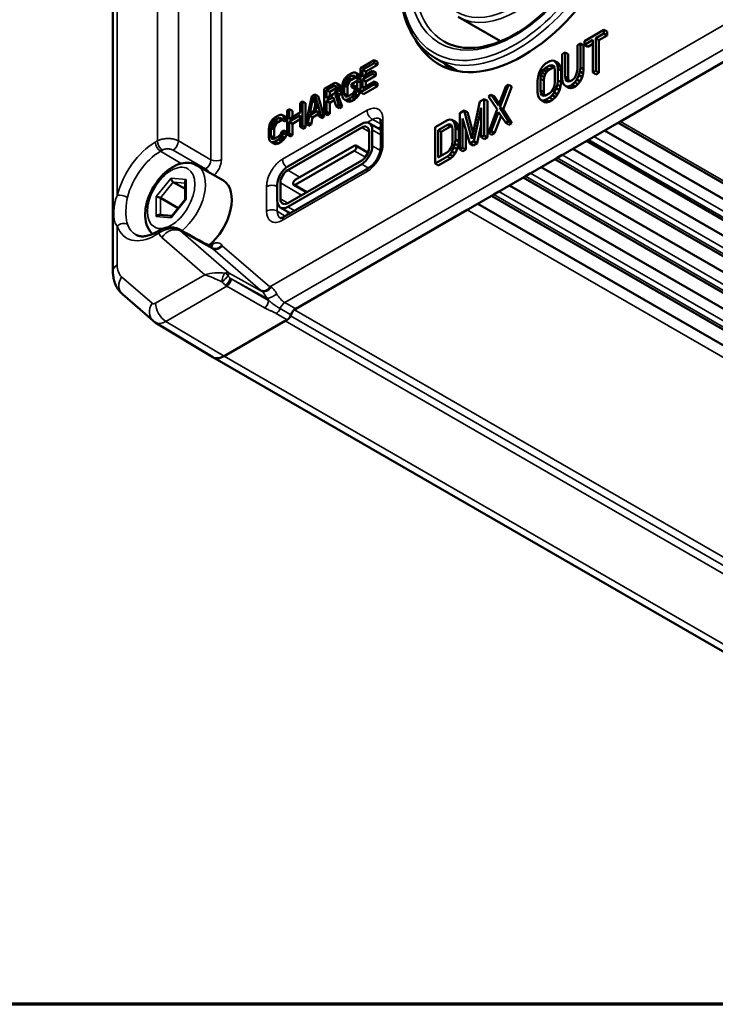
# Model space of a CAD drawing. Header units: millimetres. Extents: x 10 to 634, y 10 to 422.
# Tile 44 of 97: x 311 to 357, y 10 to 76. Entities that reach past the tile are written whole.
import ezdxf

# ---------------------------------------------------------------- set-up
doc = ezdxf.new("R2010")
doc.units = ezdxf.units.MM
doc.header["$LTSCALE"] = 2
for name, color, linetype, lineweight in [('Border (ANSI)', 7, 'Continuous', 70), ('Visible (ANSI)', 7, 'Continuous', 50), ('Visible Narrow (ANSI)', 7, 'Continuous', 35)]:
    doc.layers.add(name, color=color, linetype=linetype, lineweight=lineweight)

# ---------------------------------------------------------------- blocks, each defined once
blk = doc.blocks.new('Borders Chauvet_A')
at = {"layer": 'Border (ANSI)'}
blk.add_line((274.4, 5), (5, 5), dxfattribs=at)

msp = doc.modelspace()

# ---------------------------------------------------------------- linework, layer by layer
at = {"layer": 'Visible (ANSI)'}
for p, q in [((316.953, 59.136), (316.953, 83.546)), ((342.914, 74.527), (340.087, 76.159)), ((362.433, 75.793), (329.198, 56.605)), ((348.549, 74.547), (349.84, 75.293)), ((349.84, 75.293), (349.84, 75.045)), ((350.058, 75.18), (349.84, 75.293)), ((362.433, 75.793), (350.942, 69.158)), ((349.097, 74.616), (348.549, 74.299)), ((349.097, 72.427), (349.097, 74.616)), ((349.84, 75.045), (349.292, 74.729)), ((349.292, 74.729), (349.292, 72.54)), ((349.51, 74.603), (349.292, 74.729)), ((350.058, 74.92), (349.51, 74.603)), ((349.51, 74.603), (349.51, 72.414)), ((350.058, 74.92), (349.84, 75.045)), ((350.058, 75.18), (350.058, 74.92)), ((348.069, 74.27), (348.263, 74.382)), ((348.069, 72.66), (348.069, 74.27)), ((348.263, 74.382), (348.263, 72.774)), ((348.481, 74.27), (348.263, 74.382)), ((348.481, 74.27), (348.481, 72.654)), ((348.549, 74.299), (348.549, 74.547)), ((348.755, 74.167), (348.549, 74.299)), ((349.097, 74.365), (348.755, 74.167)), ((333.529, 72.734), (334.454, 73.268)), ((334.454, 73.268), (334.454, 73.072)), ((334.671, 73.155), (334.454, 73.268)), ((338.512, 73.431), (340.081, 72.526)), ((346.211, 73.198), (346.381, 73.244)), ((346.381, 73.244), (346.517, 73.219)), ((347.04, 73.676), (347.235, 73.789)), ((347.04, 72.068), (347.04, 73.676)), ((347.235, 73.789), (347.235, 72.179)), ((347.453, 73.676), (347.235, 73.789)), ((347.453, 73.676), (347.453, 72.06)), ((333.529, 71.114), (333.529, 72.734)), ((334.454, 73.072), (333.674, 72.622)), ((333.674, 72.622), (333.674, 72.158)), ((333.892, 72.496), (333.674, 72.622)), ((334.671, 72.947), (333.892, 72.496)), ((334.671, 72.947), (334.454, 73.072)), ((334.671, 73.155), (334.671, 72.947)), ((345.497, 72.424), (345.633, 72.709)), ((345.633, 72.709), (345.769, 72.89)), ((345.798, 72.606), (345.693, 72.44)), ((345.769, 72.89), (345.938, 73.04)), ((345.937, 72.739), (345.798, 72.606)), ((346.013, 72.48), (345.798, 72.606)), ((346.213, 72.899), (345.937, 72.739)), ((346.15, 72.611), (345.937, 72.739)), ((345.938, 73.04), (346.211, 73.198)), ((346.15, 72.611), (346.013, 72.48)), ((346.424, 72.769), (346.15, 72.611)), ((346.352, 72.926), (346.213, 72.899)), ((346.424, 72.769), (346.213, 72.899)), ((346.456, 72.881), (346.352, 72.926)), ((346.474, 72.85), (346.352, 72.926)), ((346.512, 72.787), (346.424, 72.769)), ((346.526, 72.762), (346.456, 72.881)), ((346.517, 73.219), (346.653, 73.091)), ((346.733, 73.104), (346.517, 73.219)), ((346.56, 72.572), (346.526, 72.762)), ((346.653, 73.091), (346.721, 72.923)), ((346.87, 72.974), (346.653, 73.091)), ((346.721, 72.923), (346.755, 72.684)), ((346.938, 72.806), (346.721, 72.923)), ((346.733, 73.104), (346.87, 72.974)), ((346.755, 72.684), (346.755, 71.903)), ((346.973, 72.565), (346.755, 72.684)), ((346.87, 72.974), (346.938, 72.806)), ((346.938, 72.806), (346.973, 72.565)), ((348.034, 72.43), (348.069, 72.66)), ((348.263, 72.774), (348.229, 72.495)), ((348.481, 72.654), (348.263, 72.774)), ((348.481, 72.654), (348.447, 72.374)), ((332.384, 71.833), (332.487, 72.03)), ((332.487, 72.03), (332.59, 72.157)), ((332.611, 71.973), (332.531, 71.856)), ((332.59, 72.157), (332.718, 72.266)), ((332.717, 72.07), (332.611, 71.973)), ((332.826, 71.846), (332.611, 71.973)), ((332.952, 72.206), (332.717, 72.07)), ((332.93, 71.941), (332.717, 72.07)), ((332.718, 72.266), (332.951, 72.4)), ((332.93, 71.941), (332.826, 71.846)), ((333.164, 72.076), (332.93, 71.941)), ((332.951, 72.4), (333.079, 72.44)), ((333.058, 72.231), (332.952, 72.206)), ((333.164, 72.076), (332.952, 72.206)), ((333.138, 72.206), (333.058, 72.231)), ((333.147, 72.176), (333.058, 72.231)), ((333.079, 72.44), (333.182, 72.431)), ((333.164, 72.119), (333.138, 72.206)), ((333.309, 72.203), (333.164, 72.119)), ((333.372, 71.988), (333.164, 72.119)), ((333.213, 72.088), (333.164, 72.076)), ((333.182, 72.431), (333.284, 72.353)), ((333.398, 72.316), (333.182, 72.431)), ((333.284, 72.353), (333.309, 72.203)), ((333.502, 72.237), (333.284, 72.353)), ((333.528, 72.078), (333.309, 72.203)), ((333.528, 72.078), (333.372, 71.988)), ((333.398, 72.316), (333.502, 72.237)), ((333.502, 72.237), (333.528, 72.078)), ((333.674, 72.158), (334.35, 72.548)), ((334.35, 72.352), (333.674, 71.962)), ((333.674, 71.962), (333.674, 71.393)), ((333.892, 71.836), (333.674, 71.962)), ((333.892, 72.496), (333.892, 72.283)), ((334.568, 72.227), (333.892, 71.836)), ((334.35, 72.548), (334.35, 72.352)), ((334.568, 72.435), (334.35, 72.548)), ((334.568, 72.227), (334.35, 72.352)), ((334.568, 72.435), (334.568, 72.227)), ((345.395, 71.898), (345.429, 72.177)), ((345.429, 72.177), (345.497, 72.424)), ((345.624, 72.242), (345.589, 72.012)), ((345.589, 72.012), (345.589, 71.229)), ((345.807, 71.892), (345.589, 72.012)), ((345.693, 72.44), (345.624, 72.242)), ((345.841, 72.12), (345.624, 72.242)), ((345.91, 72.316), (345.693, 72.44)), ((345.841, 72.12), (345.807, 71.892)), ((345.91, 72.316), (345.841, 72.12)), ((346.013, 72.48), (345.91, 72.316)), ((346.56, 71.789), (346.56, 72.572)), ((346.973, 72.565), (346.973, 71.783)), ((347.074, 71.828), (347.04, 72.068)), ((347.235, 72.179), (347.269, 71.989)), ((347.453, 72.06), (347.235, 72.179)), ((347.269, 71.989), (347.339, 71.871)), ((347.487, 71.872), (347.269, 71.989)), ((347.453, 72.06), (347.487, 71.872)), ((347.582, 71.853), (347.721, 71.933)), ((347.721, 71.933), (347.86, 72.066)), ((347.86, 72.066), (347.965, 72.232)), ((348.025, 71.963), (347.89, 71.782)), ((347.965, 72.232), (348.034, 72.43)), ((348.161, 72.248), (348.025, 71.963)), ((348.241, 71.838), (348.025, 71.963)), ((348.229, 72.495), (348.161, 72.248)), ((348.378, 72.126), (348.161, 72.248)), ((348.447, 72.374), (348.229, 72.495)), ((348.378, 72.126), (348.241, 71.838)), ((348.447, 72.374), (348.378, 72.126)), ((349.292, 72.54), (349.097, 72.427)), ((349.304, 72.295), (349.097, 72.427)), ((349.51, 72.414), (349.292, 72.54)), ((349.51, 72.414), (349.304, 72.295)), ((331.111, 71.338), (331.729, 71.695)), ((331.111, 69.718), (331.111, 71.338)), ((331.757, 71.55), (331.256, 71.261)), ((331.256, 71.261), (331.256, 70.727)), ((331.474, 71.135), (331.256, 71.261)), ((331.917, 71.391), (331.474, 71.135)), ((331.729, 71.695), (331.857, 71.735)), ((331.837, 71.561), (331.757, 71.55)), ((331.909, 71.457), (331.757, 71.55)), ((331.891, 71.52), (331.837, 71.561)), ((331.857, 71.735), (331.959, 71.691)), ((331.917, 71.429), (331.891, 71.52)), ((331.891, 71.201), (331.917, 71.323)), ((331.917, 71.323), (331.917, 71.429)), ((331.959, 71.691), (332.037, 71.598)), ((332.176, 71.575), (331.959, 71.691)), ((332.037, 71.256), (331.96, 71.075)), ((332.037, 71.598), (332.062, 71.511)), ((332.254, 71.481), (332.037, 71.598)), ((332.062, 71.373), (332.037, 71.256)), ((332.254, 71.134), (332.037, 71.256)), ((332.062, 71.511), (332.062, 71.373)), ((332.28, 71.392), (332.062, 71.511)), ((332.28, 71.253), (332.062, 71.373)), ((332.176, 71.575), (332.254, 71.481)), ((332.254, 71.481), (332.28, 71.392)), ((332.28, 71.392), (332.28, 71.253)), ((332.307, 71.479), (332.333, 71.666)), ((332.307, 70.959), (332.307, 71.479)), ((332.333, 71.666), (332.384, 71.833)), ((332.478, 71.719), (332.452, 71.564)), ((332.452, 71.564), (332.452, 71.041)), ((332.67, 71.444), (332.452, 71.564)), ((332.531, 71.856), (332.478, 71.719)), ((332.696, 71.598), (332.478, 71.719)), ((332.748, 71.732), (332.531, 71.856)), ((332.696, 71.598), (332.67, 71.444)), ((332.67, 71.444), (332.67, 70.922)), ((332.748, 71.732), (332.696, 71.598)), ((332.826, 71.846), (332.748, 71.732)), ((332.931, 71.659), (333.31, 71.878)), ((332.931, 71.464), (332.931, 71.659)), ((333.165, 71.599), (332.931, 71.464)), ((333.138, 71.332), (332.931, 71.464)), ((333.165, 71.347), (333.138, 71.332)), ((333.138, 71.191), (333.165, 71.313)), ((333.165, 71.313), (333.165, 71.599)), ((333.31, 71.364), (333.284, 71.213)), ((333.31, 71.878), (333.31, 71.364)), ((333.528, 71.765), (333.31, 71.878)), ((333.528, 71.244), (333.31, 71.364)), ((333.528, 71.765), (333.528, 71.244)), ((334.454, 71.648), (333.529, 71.114)), ((333.674, 71.393), (334.454, 71.844)), ((334.671, 71.522), (333.736, 70.982)), ((333.892, 71.836), (333.892, 71.519)), ((334.454, 71.844), (334.454, 71.648)), ((334.671, 71.731), (334.454, 71.844)), ((334.671, 71.522), (334.454, 71.648)), ((334.671, 71.731), (334.671, 71.522)), ((342.784, 70.222), (343.267, 71.498)), ((343.46, 71.609), (342.88, 70.082)), ((343.681, 71.498), (343.098, 69.963)), ((343.267, 71.498), (343.46, 71.609)), ((343.681, 71.498), (343.46, 71.609)), ((345.395, 71.117), (345.395, 71.898)), ((345.807, 71.892), (345.807, 71.11)), ((346.352, 71.195), (346.456, 71.361)), ((346.456, 71.361), (346.526, 71.56)), ((346.653, 71.377), (346.517, 71.092)), ((346.526, 71.56), (346.56, 71.789)), ((346.721, 71.624), (346.653, 71.377)), ((346.87, 71.255), (346.653, 71.377)), ((346.755, 71.903), (346.721, 71.624)), ((346.938, 71.503), (346.721, 71.624)), ((346.87, 71.255), (346.733, 70.967)), ((346.973, 71.783), (346.755, 71.903)), ((346.938, 71.503), (346.87, 71.255)), ((346.973, 71.783), (346.938, 71.503)), ((347.142, 71.66), (347.074, 71.828)), ((347.279, 71.532), (347.142, 71.66)), ((347.414, 71.507), (347.279, 71.532)), ((347.487, 71.402), (347.279, 71.532)), ((347.339, 71.871), (347.443, 71.825)), ((347.584, 71.554), (347.414, 71.507)), ((347.624, 71.377), (347.414, 71.507)), ((347.443, 71.825), (347.582, 71.853)), ((347.487, 71.872), (347.507, 71.838)), ((347.624, 71.377), (347.487, 71.402)), ((347.72, 71.632), (347.584, 71.554)), ((347.795, 71.424), (347.584, 71.554)), ((347.795, 71.424), (347.624, 71.377)), ((347.89, 71.782), (347.72, 71.632)), ((347.933, 71.503), (347.72, 71.632)), ((347.933, 71.503), (347.795, 71.424)), ((348.104, 71.655), (347.89, 71.782)), ((348.104, 71.655), (347.933, 71.503)), ((348.241, 71.838), (348.104, 71.655)), ((329.865, 68.999), (330.278, 70.857)), ((330.378, 70.805), (330.137, 69.698)), ((330.278, 70.857), (330.478, 70.972)), ((330.619, 69.977), (330.378, 70.805)), ((330.478, 70.972), (330.89, 69.591)), ((330.694, 70.859), (330.478, 70.972)), ((330.694, 70.859), (331.11, 69.466)), ((331.256, 70.727), (331.757, 71.016)), ((331.708, 70.792), (331.256, 70.531)), ((331.474, 71.135), (331.474, 70.853)), ((331.916, 70.183), (331.708, 70.792)), ((331.757, 71.016), (331.837, 71.098)), ((331.837, 71.098), (331.891, 71.201)), ((331.96, 71.075), (331.853, 70.942)), ((331.853, 70.942), (332.086, 70.281)), ((332.072, 70.82), (331.853, 70.942)), ((332.176, 70.95), (331.96, 71.075)), ((332.176, 70.95), (332.072, 70.82)), ((332.072, 70.82), (332.306, 70.156)), ((332.254, 71.134), (332.176, 70.95)), ((332.28, 71.253), (332.254, 71.134)), ((332.333, 70.801), (332.307, 70.959)), ((332.384, 70.693), (332.333, 70.801)), ((332.487, 70.615), (332.384, 70.693)), ((332.452, 71.041), (332.478, 70.916)), ((332.67, 70.922), (332.452, 71.041)), ((332.478, 70.916), (332.531, 70.84)), ((332.648, 70.824), (332.478, 70.916)), ((332.59, 70.606), (332.487, 70.615)), ((332.696, 70.486), (332.487, 70.615)), ((332.531, 70.84), (332.611, 70.815)), ((332.718, 70.646), (332.59, 70.606)), ((332.8, 70.476), (332.59, 70.606)), ((332.611, 70.815), (332.717, 70.841)), ((332.67, 70.922), (332.688, 70.834)), ((332.717, 70.841), (332.952, 70.977)), ((332.951, 70.78), (332.718, 70.646)), ((332.93, 70.517), (332.718, 70.646)), ((333.164, 70.652), (332.93, 70.517)), ((333.079, 70.889), (332.951, 70.78)), ((333.164, 70.652), (332.951, 70.78)), ((332.952, 70.977), (333.058, 71.073)), ((333.058, 71.073), (333.138, 71.191)), ((333.182, 71.016), (333.079, 70.889)), ((333.294, 70.762), (333.079, 70.889)), ((333.294, 70.762), (333.164, 70.652)), ((333.284, 71.213), (333.182, 71.016)), ((333.398, 70.891), (333.182, 71.016)), ((333.502, 71.09), (333.284, 71.213)), ((333.398, 70.891), (333.294, 70.762)), ((333.502, 71.09), (333.398, 70.891)), ((333.528, 71.244), (333.502, 71.09)), ((333.736, 70.982), (333.529, 71.114)), ((341.519, 70.489), (341.818, 70.661)), ((341.818, 70.661), (341.818, 68.225)), ((342.036, 70.548), (341.818, 70.661)), ((342.107, 70.828), (342.3, 70.94)), ((342.687, 69.971), (342.107, 70.828)), ((342.3, 70.94), (342.784, 70.222)), ((342.516, 70.825), (342.3, 70.94)), ((342.516, 70.825), (342.833, 70.353)), ((345.429, 70.878), (345.395, 71.117)), ((345.497, 70.71), (345.429, 70.878)), ((345.633, 70.582), (345.497, 70.71)), ((345.589, 71.229), (345.624, 71.039)), ((345.807, 71.11), (345.589, 71.229)), ((345.624, 71.039), (345.693, 70.921)), ((345.841, 70.921), (345.624, 71.039)), ((345.693, 70.921), (345.798, 70.875)), ((345.938, 70.603), (345.769, 70.557)), ((345.798, 70.875), (345.937, 70.902)), ((345.807, 71.11), (345.841, 70.921)), ((345.841, 70.921), (345.861, 70.887)), ((345.937, 70.902), (346.213, 71.062)), ((346.211, 70.761), (345.938, 70.603)), ((346.15, 70.474), (345.938, 70.603)), ((346.424, 70.633), (346.15, 70.474)), ((346.381, 70.911), (346.211, 70.761)), ((346.424, 70.633), (346.211, 70.761)), ((346.213, 71.062), (346.352, 71.195)), ((346.517, 71.092), (346.381, 70.911)), ((346.595, 70.784), (346.381, 70.911)), ((346.595, 70.784), (346.424, 70.633)), ((346.733, 70.967), (346.517, 71.092)), ((346.733, 70.967), (346.595, 70.784)), ((328.616, 69.897), (328.761, 69.981)), ((328.761, 69.981), (328.761, 69.321)), ((328.978, 69.868), (328.761, 69.981)), ((329.5, 70.408), (329.644, 70.491)), ((329.5, 69.748), (329.5, 70.408)), ((329.644, 70.491), (329.644, 68.871)), ((329.862, 70.379), (329.644, 70.491)), ((329.862, 70.379), (329.862, 68.746)), ((330.137, 69.698), (330.619, 69.977)), ((330.517, 70.327), (330.416, 69.86)), ((331.256, 70.531), (331.256, 69.802)), ((331.474, 70.406), (331.256, 70.531)), ((331.779, 70.582), (331.474, 70.406)), ((331.474, 70.406), (331.474, 69.676)), ((332.086, 70.281), (331.916, 70.183)), ((332.124, 70.051), (331.916, 70.183)), ((332.306, 70.156), (332.086, 70.281)), ((332.306, 70.156), (332.124, 70.051)), ((332.8, 70.476), (332.696, 70.486)), ((332.93, 70.517), (332.8, 70.476)), ((341.001, 67.982), (341.519, 70.489)), ((341.623, 70.08), (341.134, 67.829)), ((341.623, 68.112), (341.623, 70.08)), ((342.036, 70.548), (342.036, 68.099)), ((342.107, 68.392), (342.687, 69.971)), ((342.88, 70.082), (343.46, 69.173)), ((343.098, 69.963), (342.88, 70.082)), ((343.098, 69.963), (343.681, 69.049)), ((345.769, 70.557), (345.633, 70.582)), ((345.841, 70.452), (345.633, 70.582)), ((345.978, 70.427), (345.769, 70.557)), ((345.978, 70.427), (345.841, 70.452)), ((346.15, 70.474), (345.978, 70.427)), ((327.574, 69.193), (327.676, 69.321)), ((327.676, 69.321), (327.805, 69.429)), ((328.039, 69.369), (327.803, 69.233)), ((327.805, 69.429), (328.038, 69.564)), ((328.038, 69.564), (328.166, 69.604)), ((328.145, 69.395), (328.039, 69.369)), ((328.25, 69.24), (328.039, 69.369)), ((328.225, 69.369), (328.145, 69.395)), ((328.234, 69.339), (328.145, 69.395)), ((328.166, 69.604), (328.269, 69.594)), ((328.25, 69.282), (328.225, 69.369)), ((328.396, 69.366), (328.25, 69.282)), ((328.458, 69.151), (328.25, 69.282)), ((328.269, 69.594), (328.371, 69.517)), ((328.484, 69.479), (328.269, 69.594)), ((328.371, 69.517), (328.396, 69.366)), ((328.588, 69.4), (328.371, 69.517)), ((328.614, 69.241), (328.396, 69.366)), ((328.484, 69.479), (328.588, 69.4)), ((328.588, 69.4), (328.614, 69.241)), ((328.616, 68.277), (328.616, 69.897)), ((328.761, 69.321), (329.5, 69.748)), ((329.5, 69.552), (328.761, 69.125)), ((328.978, 69.868), (328.978, 69.447)), ((329.5, 69.301), (328.978, 69)), ((329.5, 68.788), (329.5, 69.552)), ((330.114, 69.559), (330.01, 69.082)), ((330.642, 69.864), (330.114, 69.559)), ((330.33, 69.433), (330.114, 69.559)), ((330.33, 69.433), (330.226, 68.956)), ((330.705, 69.649), (330.33, 69.433)), ((330.746, 69.507), (330.642, 69.864)), ((330.89, 69.591), (330.746, 69.507)), ((330.954, 69.376), (330.746, 69.507)), ((331.11, 69.466), (330.89, 69.591)), ((331.11, 69.466), (330.954, 69.376)), ((331.256, 69.802), (331.111, 69.718)), ((331.318, 69.586), (331.111, 69.718)), ((331.474, 69.676), (331.256, 69.802)), ((331.474, 69.676), (331.318, 69.586)), ((339.354, 69.239), (339.524, 69.285)), ((339.524, 69.285), (339.66, 69.261)), ((340.183, 69.718), (340.482, 69.89)), ((340.183, 67.281), (340.183, 69.718)), ((340.378, 69.361), (340.378, 67.393)), ((340.868, 67.676), (340.378, 69.361)), ((340.482, 69.89), (341.001, 67.982)), ((340.699, 69.776), (340.482, 69.89)), ((340.699, 69.776), (341.081, 68.37)), ((342.784, 69.779), (342.3, 68.503)), ((342.952, 69.528), (342.516, 68.376)), ((343.267, 69.061), (342.784, 69.779)), ((327.394, 68.642), (327.42, 68.829)), ((327.394, 68.122), (327.394, 68.642)), ((327.42, 68.829), (327.471, 68.996)), ((327.471, 68.996), (327.574, 69.193)), ((327.565, 68.883), (327.539, 68.727)), ((327.539, 68.727), (327.539, 68.204)), ((327.756, 68.607), (327.539, 68.727)), ((327.618, 69.019), (327.565, 68.883)), ((327.782, 68.761), (327.565, 68.883)), ((327.698, 69.136), (327.618, 69.019)), ((327.834, 68.895), (327.618, 69.019)), ((327.803, 69.233), (327.698, 69.136)), ((327.912, 69.01), (327.698, 69.136)), ((327.782, 68.761), (327.756, 68.607)), ((327.834, 68.895), (327.782, 68.761)), ((328.016, 69.104), (327.803, 69.233)), ((327.912, 69.01), (327.834, 68.895)), ((328.016, 69.104), (327.912, 69.01)), ((328.25, 69.24), (328.016, 69.104)), ((328.299, 69.251), (328.25, 69.24)), ((328.614, 69.241), (328.458, 69.151)), ((328.668, 66.137), (333.618, 68.995)), ((333.618, 68.75), (328.668, 65.892)), ((328.761, 69.125), (328.761, 68.361)), ((328.978, 69), (328.761, 69.125)), ((328.978, 69), (328.978, 68.235)), ((329.644, 68.871), (329.5, 68.788)), ((329.706, 68.655), (329.5, 68.788)), ((329.862, 68.746), (329.644, 68.871)), ((329.862, 68.746), (329.706, 68.655)), ((330.01, 69.082), (329.865, 68.999)), ((330.07, 68.866), (329.865, 68.999)), ((330.226, 68.956), (330.01, 69.082)), ((330.226, 68.956), (330.07, 68.866)), ((334.118, 69.045), (334.892, 68.598)), ((334.892, 68.644), (334.852, 68.621)), ((334.892, 67.44), (334.892, 69.088)), ((338.538, 68.767), (339.354, 69.239)), ((338.538, 66.331), (338.538, 68.767)), ((339.356, 68.94), (338.732, 68.58)), ((339.567, 68.811), (338.95, 68.454)), ((339.495, 68.967), (339.356, 68.94)), ((339.567, 68.811), (339.356, 68.94)), ((339.6, 68.922), (339.495, 68.967)), ((339.617, 68.892), (339.495, 68.967)), ((339.655, 68.828), (339.567, 68.811)), ((339.669, 68.804), (339.6, 68.922)), ((339.66, 69.261), (339.796, 69.132)), ((339.876, 69.145), (339.66, 69.261)), ((339.704, 68.614), (339.669, 68.804)), ((339.796, 69.132), (339.864, 68.965)), ((340.013, 69.016), (339.796, 69.132)), ((339.864, 68.965), (339.898, 68.725)), ((340.082, 68.847), (339.864, 68.965)), ((339.876, 69.145), (340.013, 69.016)), ((339.898, 68.725), (339.898, 67.944)), ((340.116, 68.606), (339.898, 68.725)), ((340.013, 69.016), (340.082, 68.847)), ((340.082, 68.847), (340.116, 68.606)), ((341.623, 68.959), (341.35, 67.703)), ((343.46, 69.173), (343.267, 69.061)), ((343.476, 68.93), (343.267, 69.061)), ((343.681, 69.049), (343.46, 69.173)), ((343.681, 69.049), (343.476, 68.93)), ((350.796, 69.074), (412.917, 33.208)), ((327.42, 67.964), (327.394, 68.122)), ((327.471, 67.857), (327.42, 67.964)), ((327.539, 68.204), (327.565, 68.079)), ((327.756, 68.086), (327.539, 68.204)), ((327.565, 68.079), (327.618, 68.003)), ((327.735, 67.987), (327.565, 68.079)), ((327.618, 68.003), (327.698, 67.978)), ((327.698, 67.978), (327.803, 68.004)), ((327.756, 68.607), (327.756, 68.086)), ((327.756, 68.086), (327.775, 67.997)), ((327.803, 68.004), (328.039, 68.14)), ((328.166, 68.052), (328.038, 67.944)), ((328.039, 68.14), (328.145, 68.236)), ((328.145, 68.236), (328.225, 68.354)), ((328.269, 68.18), (328.166, 68.052)), ((328.38, 67.925), (328.166, 68.052)), ((328.225, 68.354), (328.25, 68.47)), ((328.25, 68.47), (328.396, 68.554)), ((328.371, 68.376), (328.269, 68.18)), ((328.484, 68.054), (328.269, 68.18)), ((328.396, 68.554), (328.371, 68.376)), ((328.588, 68.253), (328.371, 68.376)), ((328.484, 68.054), (328.38, 67.925)), ((328.614, 68.442), (328.396, 68.554)), ((328.588, 68.253), (328.484, 68.054)), ((328.614, 68.442), (328.588, 68.253)), ((328.761, 68.361), (328.616, 68.277)), ((328.822, 68.145), (328.616, 68.277)), ((328.978, 68.235), (328.761, 68.361)), ((328.978, 68.235), (328.822, 68.145)), ((334.113, 67.403), (334.113, 68.464)), ((334.325, 67.525), (334.325, 68.587)), ((338.95, 68.454), (338.732, 68.58)), ((338.732, 68.58), (338.732, 66.743)), ((338.95, 68.454), (338.95, 66.869)), ((339.704, 67.831), (339.704, 68.614)), ((340.116, 68.606), (340.116, 67.824)), ((340.596, 68.612), (340.596, 67.268)), ((341.818, 68.225), (341.623, 68.112)), ((341.83, 67.98), (341.623, 68.112)), ((342.036, 68.099), (341.818, 68.225)), ((342.036, 68.099), (341.83, 67.98)), ((342.3, 68.503), (342.107, 68.392)), ((342.31, 68.257), (342.107, 68.392)), ((342.516, 68.376), (342.3, 68.503)), ((342.516, 68.376), (342.31, 68.257)), ((349.174, 68.138), (348.821, 67.934)), ((411.753, 32.824), (349.881, 68.546)), ((327.574, 67.779), (327.471, 67.857)), ((327.676, 67.769), (327.574, 67.779)), ((327.782, 67.649), (327.574, 67.779)), ((327.805, 67.809), (327.676, 67.769)), ((327.886, 67.64), (327.676, 67.769)), ((327.886, 67.64), (327.782, 67.649)), ((328.038, 67.944), (327.805, 67.809)), ((328.016, 67.68), (327.805, 67.809)), ((328.016, 67.68), (327.886, 67.64)), ((328.25, 67.815), (328.016, 67.68)), ((328.25, 67.815), (328.038, 67.944)), ((328.38, 67.925), (328.25, 67.815)), ((329.163, 65.239), (333.123, 67.525)), ((334.04, 67.063), (333.223, 67.535)), ((339.495, 67.236), (339.6, 67.402)), ((339.6, 67.402), (339.669, 67.601)), ((339.796, 67.419), (339.66, 67.133)), ((339.669, 67.601), (339.704, 67.831)), ((339.864, 67.665), (339.796, 67.419)), ((340.013, 67.296), (339.796, 67.419)), ((339.898, 67.944), (339.864, 67.665)), ((340.082, 67.544), (339.864, 67.665)), ((340.013, 67.296), (339.876, 67.008)), ((340.116, 67.824), (339.898, 67.944)), ((340.082, 67.544), (340.013, 67.296)), ((340.116, 67.824), (340.082, 67.544)), ((340.378, 67.393), (340.183, 67.281)), ((340.596, 67.268), (340.378, 67.393)), ((341.134, 67.829), (340.868, 67.676)), ((341.076, 67.545), (340.868, 67.676)), ((341.35, 67.703), (341.076, 67.545)), ((341.35, 67.703), (341.134, 67.829)), ((409.632, 31.6), (347.76, 67.321)), ((348.674, 67.849), (410.796, 31.983)), ((333.123, 67.199), (329.163, 64.913)), ((339.354, 66.802), (338.538, 66.331)), ((338.732, 66.743), (339.356, 67.103)), ((339.567, 66.674), (338.744, 66.199)), ((339.524, 66.952), (339.354, 66.802)), ((339.567, 66.674), (339.354, 66.802)), ((339.356, 67.103), (339.495, 67.236)), ((339.66, 67.133), (339.524, 66.952)), ((339.739, 66.825), (339.524, 66.952)), ((339.739, 66.825), (339.567, 66.674)), ((339.876, 67.008), (339.66, 67.133)), ((339.876, 67.008), (339.739, 66.825)), ((340.39, 67.149), (340.183, 67.281)), ((340.596, 67.268), (340.39, 67.149)), ((347.053, 66.913), (346.699, 66.709)), ((324.351, 65.192), (322.583, 66.212)), ((328.412, 62.763), (334.081, 66.036)), ((328.668, 63.688), (333.618, 66.546)), ((328.668, 63.443), (333.618, 66.301)), ((338.744, 66.199), (338.538, 66.331)), ((407.511, 30.375), (345.639, 66.097)), ((346.553, 66.624), (408.675, 30.758)), ((344.432, 65.4), (406.553, 29.534)), ((344.932, 65.688), (344.578, 65.484)), ((320.996, 65.096), (321.795, 64.635)), ((321.795, 65.129), (321.795, 63.935)), ((327.269, 65.053), (327.269, 65.053)), ((327.961, 63.851), (327.961, 64.913)), ((328.173, 65.035), (328.173, 63.974)), ((329.918, 64.409), (329.063, 64.903)), ((405.389, 29.15), (343.517, 64.872)), ((320.139, 64.03), (321.322, 63.347)), ((342.31, 64.175), (404.432, 28.309)), ((342.81, 64.464), (342.457, 64.26)), ((321.797, 63.937), (320.882, 62.799)), ((328.168, 63.393), (328.836, 63.008)), ((403.268, 27.925), (341.396, 63.647)), ((320.907, 62.83), (320.081, 62.904)), ((328.796, 63.031), (328.796, 62.985)), ((340.689, 63.239), (329.198, 56.605)), ((320.138, 61.896), (319.898, 61.757)), ((324.602, 58.895), (324.602, 58.898)), ((319.638, 55.809), (317.593, 57.58)), ((319.793, 55.696), (323.646, 53.36)), ((328.628, 55.867), (324.405, 53.429)), ((324.405, 53.429), (328.491, 55.788)), ((323.655, 53.355), (385.88, 17.429))]:
    msp.add_line(p, q, dxfattribs=at)
for centre, major_axis, ratio, start_param, end_param in [((344.401, 82.733), (-5.625, -9.743), 0.57735, 5.945386, 7.665167), ((345.815, 81.916), (-5.625, -9.743), 0.57735, 6.071974, 6.157144), ((334.331, 68.475), (-0.513, -0.859), 0.576914, 3.167677, 3.167749), ((333.618, 68.179), (0.5, 0.866), 0.57735, 5.497787, 7.068583), ((333.618, 68.179), (0.35, 0.606), 0.57735, 5.497787, 7.068583), ((333.123, 67.362), (0.1, 0.173), 0.57735, 3.926991, 7.068583), ((333.618, 67.117), (0.5, 0.866), 0.57735, 3.926991, 5.497787), ((333.618, 67.117), (0.35, 0.606), 0.57735, 3.926991, 5.497787), ((328.668, 65.321), (-0.5, -0.866), 0.57735, 3.926991, 5.497787), ((320.996, 65.285), (0.085, -0.2), 0.565736, 4.067505, 5.638313), ((328.668, 65.321), (-0.35, -0.606), 0.57735, 3.926991, 5.497787), ((321.995, 65.196), (-0.169, -0.154), 0.697902, 4.929631, 5.715034), ((322.976, 62.81), (1.375, 2.382), 0.57735, 4.131555, 6.283185), ((329.163, 65.076), (-0.1, -0.173), 0.57735, 3.926991, 7.068583), ((319.997, 64.043), (0.199, -0.07), 0.218384, 0.86213, 2.432938), ((321.995, 63.864), (-0.199, 0.07), 0.218388, 5.574524, 6.206442), ((328.668, 64.26), (-0.5, -0.866), 0.57735, 5.497787, 7.068583), ((328.668, 64.26), (-0.35, -0.606), 0.57735, 5.497787, 7.068583), ((319.997, 62.711), (-0.169, -0.154), 0.697897, 3.709736, 4.929662), ((320.996, 62.622), (-0.085, 0.2), 0.565745, 0.294007, 0.925925), ((328.628, 56.194), (-0.2, -0.346), 0.577526, 0.78555, 1.895698), ((329.199, 56.197), (-0.25, -0.433), 0.577526, 3.927143, 5.037291), ((324.405, 54.654), (-0.75, -1.299), 0.57735, 6.270842, 7.068583), ((324.405, 54.654), (-0.75, -1.299), 0.57735, 6.270842, 7.068583)]:
    msp.add_ellipse(centre, major_axis=major_axis, ratio=ratio, start_param=start_param, end_param=end_param, dxfattribs=at)
for points, knots in [([(339.137, 74.514), (339.658, 74.213), (340.267, 74.064), (341.593, 74.094), (342.303, 74.261), (343.75, 74.887), (344.486, 75.34), (345.918, 76.487), (346.614, 77.182), (347.897, 78.746), (348.483, 79.616), (349.483, 81.44), (349.896, 82.395), (350.508, 84.289), (350.707, 85.229), (350.871, 86.996), (350.838, 87.822), (350.549, 89.279), (350.294, 89.909), (349.654, 90.832), (349.298, 91.164), (348.887, 91.401)], [3.926991, 3.926991, 3.926991, 3.926991, 4.26451, 4.26451, 4.587877, 4.587877, 4.903862, 4.903862, 5.219793, 5.219793, 5.536452, 5.536452, 5.853346, 5.853346, 6.169858, 6.169858, 6.485616, 6.485616, 6.802278, 6.802278, 7.068583, 7.068583, 7.068583, 7.068583]), ([(338.512, 73.431), (337.967, 73.746), (337.501, 74.196), (336.77, 75.317), (336.504, 75.986), (336.183, 77.484), (336.129, 78.314), (336.229, 80.07), (336.385, 80.997), (336.891, 82.877), (337.242, 83.83), (337.677, 84.76)], [2.356194, 2.356194, 2.356194, 2.356194, 2.640751, 2.640751, 2.925307, 2.925307, 3.209863, 3.209863, 3.494419, 3.494419, 3.778975, 3.778975, 3.778975, 3.778975]), ([(334.892, 69.088), (334.892, 69.155), (334.884, 69.212), (334.863, 69.29), (334.851, 69.314), (334.835, 69.34), (334.831, 69.341), (334.831, 69.341), (334.831, 69.341), (334.831, 69.341)], [0, 0, 0, 0, 0.02998358, 0.02998358, 0.05792554, 0.05792554, 0.08831783, 0.08831783, 0.0949574, 0.0949574, 0.0949574, 0.0949574]), ([(334.081, 66.036), (334.137, 66.068), (334.198, 66.111), (334.322, 66.218), (334.387, 66.284), (334.512, 66.434), (334.574, 66.521), (334.685, 66.705), (334.735, 66.805), (334.814, 67.003), (334.845, 67.103), (334.883, 67.285), (334.892, 67.369), (334.892, 67.44)], [0, 0, 0, 0, 0.0283828, 0.0283828, 0.0580958, 0.0580958, 0.0897539, 0.0897539, 0.1226489, 0.1226489, 0.1556678, 0.1556678, 0.1872745, 0.1872745, 0.1872745, 0.1872745]), ([(322.583, 66.212), (322.432, 66.3), (322.262, 66.354), (321.9, 66.397), (321.708, 66.381), (321.296, 66.278), (321.078, 66.179), (320.644, 65.905), (320.429, 65.724), (320.035, 65.307), (319.857, 65.072), (319.551, 64.57), (319.423, 64.304), (319.23, 63.763), (319.163, 63.487), (319.105, 62.946), (319.112, 62.68), (319.217, 62.195), (319.31, 61.973), (319.501, 61.723), (319.553, 61.665), (319.611, 61.613)], [3.926991, 3.926991, 3.926991, 3.926991, 4.169291, 4.169291, 4.436042, 4.436042, 4.757412, 4.757412, 5.108028, 5.108028, 5.456815, 5.456815, 5.80252, 5.80252, 6.150181, 6.150181, 6.501647, 6.501647, 6.832361, 6.832361, 6.940832, 6.940832, 6.940832, 6.940832]), ([(328.162, 62.689), (328.162, 62.689), (328.164, 62.684), (328.213, 62.686), (328.241, 62.69), (328.313, 62.713), (328.361, 62.733), (328.412, 62.763)], [0.00354711, 0.00354711, 0.00354711, 0.00354711, 0.04448398, 0.04448398, 0.06876008, 0.06876008, 0.09496812, 0.09496812, 0.09496812, 0.09496812]), ([(320.138, 61.896), (320.24, 61.955), (320.354, 61.998), (320.591, 62.054), (320.715, 62.067), (320.951, 62.061), (321.066, 62.044), (321.239, 61.992), (321.303, 61.966), (321.363, 61.933)], [0, 0, 0, 0, 0.0375833, 0.0375833, 0.0742004, 0.0742004, 0.1084059, 0.1084059, 0.1299591, 0.1299591, 0.1299591, 0.1299591]), ([(318.502, 61.56), (318.563, 61.527), (318.628, 61.501), (318.773, 61.466), (318.852, 61.456), (319.027, 61.456), (319.122, 61.466), (319.325, 61.508), (319.434, 61.541), (319.66, 61.631), (319.778, 61.688), (319.898, 61.757)], [0.7977411, 0.7977411, 0.7977411, 0.7977411, 0.9523521, 0.9523521, 1.1069632, 1.1069632, 1.2615742, 1.2615742, 1.4161853, 1.4161853, 1.5707963, 1.5707963, 1.5707963, 1.5707963]), ([(323.529, 60.754), (323.552, 60.741), (323.578, 60.736), (323.593, 60.735), (323.596, 60.736), (323.596, 60.736)], [0, 0, 0, 0, 0.02366886, 0.02366886, 0.03183687, 0.03183687, 0.03183687, 0.03183687]), ([(316.953, 59.136), (316.953, 59.027), (316.959, 58.918), (316.987, 58.7), (317.008, 58.591), (317.068, 58.374), (317.107, 58.266), (317.207, 58.054), (317.268, 57.951), (317.413, 57.755), (317.498, 57.662), (317.593, 57.58)], [0, 0, 0, 0, 0.1349482, 0.1349482, 0.2698964, 0.2698964, 0.4048446, 0.4048446, 0.5397928, 0.5397928, 0.6747409, 0.6747409, 0.6747409, 0.6747409]), ([(319.793, 55.696), (319.782, 55.702), (319.771, 55.709), (319.75, 55.723), (319.739, 55.731), (319.718, 55.745), (319.708, 55.753), (319.687, 55.768), (319.677, 55.776), (319.658, 55.792), (319.648, 55.8), (319.638, 55.809)], [5.51013005, 5.51013005, 5.51013005, 5.51013005, 5.52979291, 5.52979291, 5.54945578, 5.54945578, 5.56911864, 5.56911864, 5.5887815, 5.5887815, 5.60844436, 5.60844436, 5.60844436, 5.60844436])]:
    msp.add_open_spline(points, degree=3, knots=knots, dxfattribs=at)
msp.add_open_spline([(321.363, 61.933), (322.085, 61.54), (322.807, 61.147), (323.529, 60.754)], degree=3, dxfattribs=at)
at = {"layer": 'Visible Narrow (ANSI)'}
for p, q in [((317.246, 64.21), (317.246, 79.288)), ((319.938, 67.849), (319.938, 78.758)), ((321.34, 67.85), (321.34, 78.772)), ((323.517, 66.593), (323.517, 77.601)), ((324.218, 66.596), (324.218, 77.605)), ((360.547, 77.168), (327.469, 58.07)), ((361.726, 76.23), (328.466, 57.027)), ((334.332, 70.039), (334.332, 70.038)), ((333.978, 69.904), (328.308, 66.631)), ((334.338, 69.288), (333.99, 69.088)), ((334.892, 68.99), (334.338, 69.288)), ((335.038, 67.644), (335.038, 69.292)), ((333.618, 68.75), (334.113, 68.464)), ((334.892, 68.806), (334.712, 68.702)), ((350.942, 69.158), (413.167, 33.233)), ((334.325, 68.587), (334.892, 68.26)), ((411.4, 32.212), (349.174, 68.138)), ((319.794, 67.766), (319.938, 67.849)), ((321.34, 67.85), (323.517, 66.593)), ((334.868, 67.212), (334.325, 67.525)), ((348.821, 67.934), (411.046, 32.008)), ((320.141, 67.158), (320.285, 67.241)), ((320.141, 67.158), (321.52, 66.334)), ((320.986, 67.237), (323.164, 65.98)), ((333.868, 66.769), (333.123, 67.199)), ((334.965, 67.156), (334.965, 67.156)), ((346.699, 66.709), (408.925, 30.783)), ((409.278, 30.987), (347.053, 66.913)), ((323.074, 65.929), (323.164, 65.98)), ((334.079, 66.035), (333.618, 66.301)), ((319.856, 64.124), (320.855, 65.367)), ((320.855, 65.367), (321.853, 65.277)), ((328.308, 62.534), (333.978, 65.807)), ((328.668, 65.892), (329.481, 65.423)), ((334.201, 65.964), (334.201, 65.964)), ((344.578, 65.484), (406.803, 29.558)), ((407.157, 29.763), (344.932, 65.688)), ((320.139, 64.03), (320.996, 65.096)), ((320.996, 65.096), (321.795, 65.025)), ((321.853, 65.277), (321.853, 63.946)), ((327.248, 64.794), (327.248, 63.146)), ((327.26, 64.991), (327.261, 64.991)), ((327.285, 65.14), (327.285, 65.139)), ((327.961, 64.79), (327.961, 64.79)), ((327.961, 64.79), (327.961, 63.143)), ((328.173, 65.035), (329.587, 64.219)), ((329.976, 64.443), (329.163, 64.913)), ((319.856, 62.793), (319.856, 64.124)), ((320.139, 62.899), (320.139, 64.03)), ((342.457, 64.26), (404.682, 28.334)), ((405.036, 28.538), (342.81, 64.464)), ((321.853, 63.946), (320.855, 62.703)), ((328.173, 63.974), (328.668, 63.688)), ((328.668, 63.443), (329.129, 63.177)), ((320.855, 62.703), (319.856, 62.793)), ((328.496, 62.812), (327.961, 63.143)), ((328.656, 63.112), (328.656, 62.904)), ((402.914, 27.313), (340.689, 63.239)), ((317.246, 59.545), (317.246, 62.142)), ((320.034, 61.667), (319.794, 61.528)), ((323.12, 58.889), (320.232, 61.389)), ((321.479, 61.817), (323.656, 60.618)), ((324.736, 58.997), (321.479, 61.817)), ((323.629, 60.935), (323.419, 60.814)), ((327.469, 58.07), (324.28, 60.832)), ((326.846, 57.856), (323.656, 60.618)), ((319.586, 56.973), (317.541, 58.744)), ((323.12, 58.889), (319.809, 56.978)), ((326.917, 57.796), (324.736, 58.997)), ((324.593, 58.121), (320.504, 55.76)), ((324.593, 58.121), (327.102, 56.672)), ((327.322, 57.271), (324.875, 58.613)), ((324.875, 58.613), (327.385, 57.162)), ((329.198, 56.605), (328.466, 57.027)), ((327.9, 56.288), (328.628, 55.867)), ((328.152, 56.617), (328.882, 56.195)), ((391.023, 20.243), (328.857, 56.135)), ((391.329, 20.624), (329.114, 56.544)), ((320.504, 55.76), (324.405, 53.429)), ((390.717, 19.863), (328.491, 55.788)), ((324.405, 53.429), (386.63, 17.503))]:
    msp.add_line(p, q, dxfattribs=at)
for centre, major_axis, ratio, start_param, end_param in [((343.836, 83.059), (-5, -8.66), 0.57735, 4.200754, 9.958232), ((343.836, 83.059), (3.8, 6.582), 0.57735, 0.983811, 6.87017), ((344.012, 82.957), (3.925, 6.798), 0.57735, 3.141593, 6.283185), ((344.012, 82.957), (-4.875, -8.444), 0.57735, 4.186297, 6.283185), ((343.836, 83.059), (-5.375, -9.31), 0.57735, 4.860405, 7.705966), ((344.012, 82.957), (-5.5, -9.526), 0.57735, 0, 1.42278), ((334.331, 69.7), (-0.25, 0.433), 0.57735, 0.785398, 2.373648), ((334.331, 68.475), (-0.513, -0.859), 0.576914, 3.167749, 3.935551), ((335.392, 69.088), (-0.5, 0), 0.57735, 5.497787, 6.283185), ((319.794, 64.647), (1.91, 3.308), 0.57735, 0.785398, 2.018257), ((320.148, 67.562), (0.25, -0.433), 0.57735, 3.926991, 5.480334), ((320.292, 67.645), (0.25, -0.433), 0.57735, 3.926991, 5.480334), ((320.993, 67.642), (-0.25, -0.433), 0.557025, 0.78555, 2.356042), ((335.392, 67.44), (-0.5, 0), 0.57735, 5.497787, 6.283139), ((320.141, 64.447), (1.66, 2.875), 0.57735, 0.785398, 2.018257), ((321.208, 63.831), (1.375, 2.382), 0.57735, 4.109107, 6.283185), ((323.157, 66.392), (-0.25, -0.433), 0.598345, 0.785827, 2.35554), ((323.157, 65.576), (0.25, -0.433), 0.57735, 1.629971, 2.338741), ((323.864, 66.8), (-0.5, 0), 0.57735, 0.802851, 2.356194), ((328.662, 66.427), (-0.25, 0.433), 0.57735, 0.785398, 2.11649), ((334.331, 65.603), (-0.25, 0.433), 0.57735, 0.00007, 0.785398), ((327.601, 64.59), (-0.5, 0), 0.57735, 3.909538, 5.497787), ((328.662, 65.202), (-0.5, -0.866), 0.567622, 5.486666, 5.497639), ((317.599, 64.006), (0.484, -0.125), 0.35328, 0.92314, 2.476483), ((327.601, 62.942), (-0.5, 0), 0.57735, 3.909538, 5.497787), ((328.662, 63.555), (-0.487, -0.874), 0.576914, 5.489227, 6.256953), ((328.662, 62.33), (-0.25, 0.433), 0.57735, 0, 0.785398), ((317.599, 61.938), (0.469, 0.173), 0.736111, 0.566576, 2.119919), ((319.794, 64.647), (-1.91, -3.308), 0.57735, 5.835725, 7.068583), ((320.141, 64.447), (-1.66, -2.875), 0.57735, 5.835725, 6.295528), ((320.94, 60.981), (0.655, 0.756), 0.811503, 0.172376, 1.725719), ((320.148, 61.324), (-0.25, 0.433), 0.57735, 0, 0.785398), ((320.388, 61.463), (-0.25, 0.433), 0.57735, 6.283176, 7.068575), ((320.818, 62.383), (-0.393, -1.107), 0.704281, 5.636003, 6.015071), ((321.124, 61.494), (0.239, 0.439), 0.580988, 6.005587, 6.283145), ((321.987, 62.555), (-0.467, -0.768), 0.584424, 6.032625, 6.18565), ((323.276, 60.323), (0.26, 0.426), 0.573707, 6.005666, 6.311818), ((323.276, 61.139), (0.25, -0.433), 0.57735, 0.180148, 0.785399), ((323.898, 61.069), (0.422, 0.269), 0.782051, 3.545903, 5.098432), ((323.926, 61.036), (-0.327, -0.378), 0.811503, 0.172375, 1.725719), ((324.501, 61.164), (-0.2, -0.347), 0.57735, 5.99183, 6.172329), ((324.147, 61.368), (-0.441, -0.784), 0.573653, 5.984978, 6.16583), ((317.953, 59.136), (-1, 0), 0.57735, 5.497787, 6.283185), ((318.592, 60.322), (-0.952, -1.649), 0.57735, 5.497787, 6.172528), ((318.248, 58.336), (-0.655, -0.756), 0.811503, 4.867311, 6.283185), ((323.827, 58.481), (-1.31, -0.09), 0.405206, 4.19077, 5.254291), ((323.827, 58.481), (-1.13, 0.499), 0.093898, 4.365651, 5.429341), ((324.392, 58.617), (0.099, 0.388), 0.252865, 0.380519, 2.194852), ((324.392, 58.617), (0.291, 0.274), 0.175628, 4.064798, 5.746244), ((324.392, 58.617), (-0.216, 0.337), 0.863236, 4.782513, 5.491078), ((324.533, 58.488), (-0.24, -0.32), 0.462067, 0.849875, 2.417737), ((324.605, 58.93), (0.508, -0.862), 0.583365, 5.323584, 5.475043), ((324.598, 58.445), (-0.2, -0.346), 0.557025, 0.78555, 2.361667), ((327.115, 58.274), (-0.327, -0.378), 0.811503, 0.172376, 1.725719), ((328.224, 57.662), (1.146, -0.521), 0.063813, 2.240208, 2.318508), ((328.609, 56.888), (-2.067, 1.335), 0.100229, 0.617013, 0.679213), ((327.186, 58.214), (-0.321, -0.383), 0.774143, 0.159007, 1.762113), ((327.669, 57.479), (-0.44, -0.238), 0.058238, 0.629001, 2.186701), ((328.479, 57.837), (-0.52, 0.855), 0.592264, 1.494367, 2.325346), ((320.293, 56.564), (-0.655, -0.756), 0.811503, 4.867311, 6.283185), ((319.809, 57.307), (-0.202, -0.35), 0.57735, 6.172528, 7.068583), ((320.516, 56.569), (-0.5, 0.866), 0.57735, 0.785398, 2.338741), ((327.107, 56.996), (-0.2, -0.346), 0.557002, 0.785532, 2.356024), ((328.132, 57.63), (-0.77, 1.287), 0.5877, 1.498948, 1.582726), ((328.46, 56.623), (-0.25, -0.433), 0.557025, 3.927143, 5.037291), ((327.905, 56.612), (-0.2, -0.346), 0.557025, 0.78555, 1.895698), ((320.504, 56.906), (-0.702, -1.216), 0.57735, 6.270842, 7.068583)]:
    msp.add_ellipse(centre, major_axis=major_axis, ratio=ratio, start_param=start_param, end_param=end_param, dxfattribs=at)
msp.add_ellipse((320.855, 64.035), major_axis=(-1.125, -1.949), ratio=0.57735, dxfattribs=at)
for points, knots in [([(335.038, 69.292), (335.038, 69.397), (335.027, 69.492), (335.005, 69.577), (334.983, 69.662), (334.951, 69.738), (334.91, 69.803), (334.868, 69.867), (334.816, 69.92), (334.76, 69.958), (334.704, 69.997), (334.643, 70.021), (334.583, 70.035), (334.523, 70.048), (334.463, 70.051), (334.401, 70.047), (334.339, 70.042), (334.276, 70.03), (334.206, 70.007), (334.136, 69.985), (334.059, 69.951), (333.978, 69.904)], [0, 0, 0, 0, 0.142857, 0.142857, 0.142857, 0.285714, 0.285714, 0.285714, 0.428571, 0.428571, 0.428571, 0.571429, 0.571429, 0.571429, 0.714286, 0.714286, 0.714286, 0.857143, 0.857143, 0.857143, 1, 1, 1, 1]), ([(319.938, 67.849), (320.006, 67.889), (320.084, 67.922), (320.166, 67.948), (320.249, 67.974), (320.338, 67.992), (320.426, 68.003), (320.515, 68.015), (320.604, 68.018), (320.686, 68.016), (320.769, 68.013), (320.845, 68.006), (320.917, 67.993), (320.99, 67.981), (321.06, 67.964), (321.131, 67.941), (321.202, 67.917), (321.274, 67.887), (321.34, 67.85)], [0, 0, 0, 0, 0.1666667, 0.1666667, 0.1666667, 0.3333333, 0.3333333, 0.3333333, 0.5, 0.5, 0.5, 0.6666667, 0.6666667, 0.6666667, 0.8333333, 0.8333333, 0.8333333, 1, 1, 1, 1]), ([(320.285, 67.241), (320.32, 67.261), (320.358, 67.277), (320.4, 67.29), (320.441, 67.302), (320.485, 67.312), (320.53, 67.317), (320.574, 67.323), (320.618, 67.324), (320.66, 67.323), (320.701, 67.321), (320.739, 67.317), (320.775, 67.311), (320.812, 67.304), (320.847, 67.296), (320.882, 67.284), (320.917, 67.272), (320.953, 67.257), (320.986, 67.237)], [0, 0, 0, 0, 0.166667, 0.166667, 0.166667, 0.333333, 0.333333, 0.333333, 0.5, 0.5, 0.5, 0.666667, 0.666667, 0.666667, 0.833333, 0.833333, 0.833333, 1, 1, 1, 1]), ([(333.978, 65.807), (334.069, 65.86), (334.157, 65.924), (334.241, 65.998), (334.326, 66.072), (334.408, 66.156), (334.484, 66.249), (334.561, 66.341), (334.633, 66.442), (334.694, 66.542), (334.756, 66.643), (334.807, 66.742), (334.849, 66.836), (334.891, 66.93), (334.923, 67.018), (334.95, 67.105), (334.977, 67.191), (334.998, 67.277), (335.014, 67.366), (335.029, 67.456), (335.038, 67.55), (335.038, 67.644)], [0, 0, 0, 0, 0.142857, 0.142857, 0.142857, 0.285714, 0.285714, 0.285714, 0.428571, 0.428571, 0.428571, 0.571429, 0.571429, 0.571429, 0.714286, 0.714286, 0.714286, 0.857143, 0.857143, 0.857143, 1, 1, 1, 1]), ([(323.738, 65.546), (323.804, 65.61), (323.936, 65.764), (324.092, 66.034), (324.195, 66.327), (324.218, 66.508), (324.218, 66.596)], [0.2096266, 0.2096266, 0.2096266, 0.2096266, 0.4, 0.6, 0.8, 1, 1, 1, 1]), ([(328.308, 66.631), (328.217, 66.578), (328.129, 66.514), (328.045, 66.44), (327.96, 66.366), (327.878, 66.282), (327.802, 66.19), (327.725, 66.097), (327.653, 65.996), (327.592, 65.896), (327.53, 65.795), (327.479, 65.696), (327.437, 65.602), (327.395, 65.508), (327.363, 65.42), (327.336, 65.334), (327.309, 65.247), (327.288, 65.162), (327.273, 65.072), (327.257, 64.982), (327.248, 64.888), (327.248, 64.794)], [0, 0, 0, 0, 0.142857, 0.142857, 0.142857, 0.285714, 0.285714, 0.285714, 0.428571, 0.428571, 0.428571, 0.571429, 0.571429, 0.571429, 0.714286, 0.714286, 0.714286, 0.857143, 0.857143, 0.857143, 1, 1, 1, 1]), ([(317.246, 62.142), (317.208, 62.182), (317.174, 62.226), (317.146, 62.274), (317.117, 62.322), (317.093, 62.376), (317.073, 62.436), (317.054, 62.497), (317.039, 62.566), (317.029, 62.641), (317.019, 62.716), (317.013, 62.797), (317.011, 62.883), (317.009, 62.968), (317.01, 63.057), (317.015, 63.145), (317.019, 63.234), (317.026, 63.322), (317.036, 63.408), (317.046, 63.494), (317.059, 63.577), (317.076, 63.661), (317.092, 63.745), (317.112, 63.83), (317.139, 63.921), (317.166, 64.012), (317.201, 64.11), (317.246, 64.21)], [0.0000003, 0.0000003, 0.0000003, 0.0000003, 0.1111111, 0.1111111, 0.1111111, 0.2222222, 0.2222222, 0.2222222, 0.3333333, 0.3333333, 0.3333333, 0.4444444, 0.4444444, 0.4444444, 0.5555556, 0.5555556, 0.5555556, 0.6666667, 0.6666667, 0.6666667, 0.7777778, 0.7777778, 0.7777778, 0.8888889, 0.8888889, 0.8888889, 1, 1, 1, 1]), ([(317.927, 62.269), (317.91, 62.314), (317.896, 62.361), (317.884, 62.413), (317.871, 62.465), (317.861, 62.521), (317.854, 62.582), (317.846, 62.644), (317.84, 62.711), (317.836, 62.782), (317.832, 62.853), (317.83, 62.928), (317.829, 63.003), (317.828, 63.079), (317.829, 63.155), (317.831, 63.229), (317.832, 63.304), (317.835, 63.376), (317.839, 63.445), (317.843, 63.514), (317.848, 63.58), (317.855, 63.645), (317.861, 63.711), (317.869, 63.777), (317.881, 63.847), (317.892, 63.917), (317.907, 63.991), (317.927, 64.067)], [0.0000004, 0.0000004, 0.0000004, 0.0000004, 0.1111111, 0.1111111, 0.1111111, 0.2222222, 0.2222222, 0.2222222, 0.3333333, 0.3333333, 0.3333333, 0.4444444, 0.4444444, 0.4444444, 0.5555556, 0.5555556, 0.5555556, 0.6666667, 0.6666667, 0.6666667, 0.7777778, 0.7777778, 0.7777778, 0.8888889, 0.8888889, 0.8888889, 1, 1, 1, 1]), ([(327.248, 63.146), (327.248, 63.041), (327.259, 62.946), (327.281, 62.861), (327.303, 62.776), (327.335, 62.7), (327.377, 62.636), (327.418, 62.571), (327.47, 62.518), (327.526, 62.48), (327.582, 62.441), (327.643, 62.417), (327.703, 62.403), (327.763, 62.39), (327.823, 62.387), (327.885, 62.391), (327.947, 62.396), (328.01, 62.408), (328.08, 62.431), (328.15, 62.454), (328.227, 62.487), (328.308, 62.534)], [0, 0, 0, 0, 0.142857, 0.142857, 0.142857, 0.285714, 0.285714, 0.285714, 0.428571, 0.428571, 0.428571, 0.571429, 0.571429, 0.571429, 0.714286, 0.714286, 0.714286, 0.857143, 0.857143, 0.857143, 1, 1, 1, 1]), ([(321.424, 61.878), (321.365, 61.911), (321.3, 61.936), (321.229, 61.954), (321.159, 61.972), (321.084, 61.982), (321.009, 61.985), (320.933, 61.988), (320.856, 61.984), (320.782, 61.974), (320.709, 61.965), (320.639, 61.95), (320.573, 61.932), (320.567, 61.93), (320.56, 61.928), (320.554, 61.927), (320.495, 61.91), (320.439, 61.89), (320.385, 61.868), (320.325, 61.844), (320.267, 61.816), (320.208, 61.783), (320.149, 61.75), (320.09, 61.711), (320.034, 61.667)], [0.0000004, 0.0000004, 0.0000004, 0.0000004, 0.1428571, 0.1428571, 0.1428571, 0.2857143, 0.2857143, 0.2857143, 0.4285714, 0.4285714, 0.4285714, 0.5714286, 0.5714286, 0.5714286, 0.5849996, 0.5849996, 0.5849996, 0.7142857, 0.7142857, 0.7142857, 0.8571429, 0.8571429, 0.8571429, 0.9999998, 0.9999998, 0.9999998, 0.9999998]), ([(323.593, 60.692), (323.353, 60.823), (323.113, 60.955), (322.872, 61.086), (322.632, 61.218), (322.39, 61.35), (322.149, 61.482), (321.908, 61.614), (321.666, 61.746), (321.424, 61.878)], [0, 0, 0, 0, 0.3333333, 0.3333333, 0.3333333, 0.6666667, 0.6666667, 0.6666667, 0.9999902, 0.9999902, 0.9999902, 0.9999902]), ([(323.629, 60.935), (323.694, 60.972), (323.756, 60.998), (323.817, 61.014), (323.878, 61.03), (323.937, 61.035), (323.992, 61.029), (324.046, 61.023), (324.097, 61.005), (324.14, 60.978), (324.184, 60.951), (324.221, 60.913), (324.252, 60.865)], [0, 0, 0, 0, 0.25, 0.25, 0.25, 0.5, 0.5, 0.5, 0.75, 0.75, 0.75, 1, 1, 1, 1]), ([(324.736, 58.997), (324.716, 59.005), (324.694, 59.01), (324.672, 59.013), (324.65, 59.017), (324.628, 59.018), (324.605, 59.017), (324.582, 59.016), (324.558, 59.013), (324.531, 59.008), (324.505, 59.003), (324.477, 58.996), (324.448, 58.986)], [0, 0, 0, 0, 0.25, 0.25, 0.25, 0.5, 0.5, 0.5, 0.75, 0.75, 0.75, 1, 1, 1, 1]), ([(324.736, 58.997), (324.736, 58.991), (324.734, 58.982), (324.732, 58.972), (324.729, 58.962), (324.725, 58.95), (324.719, 58.937), (324.714, 58.923), (324.707, 58.907), (324.698, 58.889), (324.69, 58.871), (324.679, 58.85), (324.667, 58.826)], [0, 0, 0, 0, 0.25, 0.25, 0.25, 0.5, 0.5, 0.5, 0.75, 0.75, 0.75, 1, 1, 1, 1]), ([(324.667, 58.826), (324.693, 58.789), (324.718, 58.756), (324.742, 58.727), (324.766, 58.698), (324.788, 58.674), (324.81, 58.654)], [0, 0, 0, 0, 0.5, 0.5, 0.5, 1, 1, 1, 1]), ([(324.255, 58.411), (324.295, 58.366), (324.334, 58.325), (324.373, 58.289), (324.411, 58.253), (324.449, 58.221), (324.485, 58.193)], [0.0000045, 0.0000045, 0.0000045, 0.0000045, 0.5, 0.5, 0.5, 1, 1, 1, 1]), ([(327.322, 57.271), (327.274, 57.338), (327.231, 57.4), (327.19, 57.458), (327.15, 57.515), (327.113, 57.568), (327.08, 57.613), (327.046, 57.657), (327.017, 57.695), (326.99, 57.725), (326.963, 57.755), (326.939, 57.778), (326.917, 57.796)], [0.0000001, 0.0000001, 0.0000001, 0.0000001, 0.25, 0.25, 0.25, 0.5, 0.5, 0.5, 0.75, 0.75, 0.75, 1, 1, 1, 1]), ([(327.935, 57.595), (327.902, 57.655), (327.87, 57.71), (327.838, 57.761), (327.805, 57.812), (327.772, 57.858), (327.738, 57.896), (327.704, 57.934), (327.669, 57.965), (327.636, 57.989), (327.603, 58.013), (327.571, 58.03), (327.539, 58.043)], [0.0000001, 0.0000001, 0.0000001, 0.0000001, 0.25, 0.25, 0.25, 0.5, 0.5, 0.5, 0.75, 0.75, 0.75, 1, 1, 1, 1]), ([(327.385, 57.162), (327.408, 57.141), (327.434, 57.119), (327.46, 57.097), (327.487, 57.074), (327.515, 57.052), (327.545, 57.028), (327.575, 57.004), (327.607, 56.98), (327.639, 56.956), (327.67, 56.932), (327.702, 56.909), (327.733, 56.887), (327.74, 56.882), (327.747, 56.877), (327.754, 56.873), (327.777, 56.856), (327.801, 56.84), (327.824, 56.824), (327.853, 56.804), (327.882, 56.784), (327.91, 56.766), (327.923, 56.757), (327.936, 56.749), (327.949, 56.74), (327.963, 56.732), (327.976, 56.723), (327.989, 56.715), (328.015, 56.698), (328.041, 56.683), (328.068, 56.666), (328.095, 56.65), (328.123, 56.633), (328.152, 56.617)], [0, 0, 0, 0, 0.111111, 0.111111, 0.111111, 0.222222, 0.222222, 0.222222, 0.333333, 0.333333, 0.333333, 0.444444, 0.444444, 0.444444, 0.469622, 0.469622, 0.469622, 0.555556, 0.555556, 0.555556, 0.666667, 0.666667, 0.666667, 0.720798, 0.720798, 0.720798, 0.777778, 0.777778, 0.777778, 0.888889, 0.888889, 0.888889, 1, 1, 1, 1]), ([(327.102, 56.672), (327.132, 56.655), (327.195, 56.621), (327.296, 56.572), (327.405, 56.522), (327.506, 56.478), (327.599, 56.437), (327.684, 56.399), (327.757, 56.364), (327.826, 56.329), (327.875, 56.302), (327.9, 56.288)], [0, 0, 0, 0, 0.1111111, 0.2222222, 0.3333333, 0.4444444, 0.5555556, 0.6666667, 0.7777778, 0.8888889, 0.9999991, 0.9999991, 0.9999991, 0.9999991])]:
    msp.add_open_spline(points, degree=3, knots=knots, dxfattribs=at)
msp.add_open_spline([(324.81, 58.654), (324.818, 58.649), (324.832, 58.638), (324.854, 58.624), (324.868, 58.615), (324.875, 58.613)], degree=3, dxfattribs=at)

# ---------------------------------------------------------------- block references
at = {"xscale": 2, "yscale": 2, "zscale": 2}
msp.add_blockref('Borders Chauvet_A', (0, 0), dxfattribs=at)

doc.saveas('drawing.dxf')
